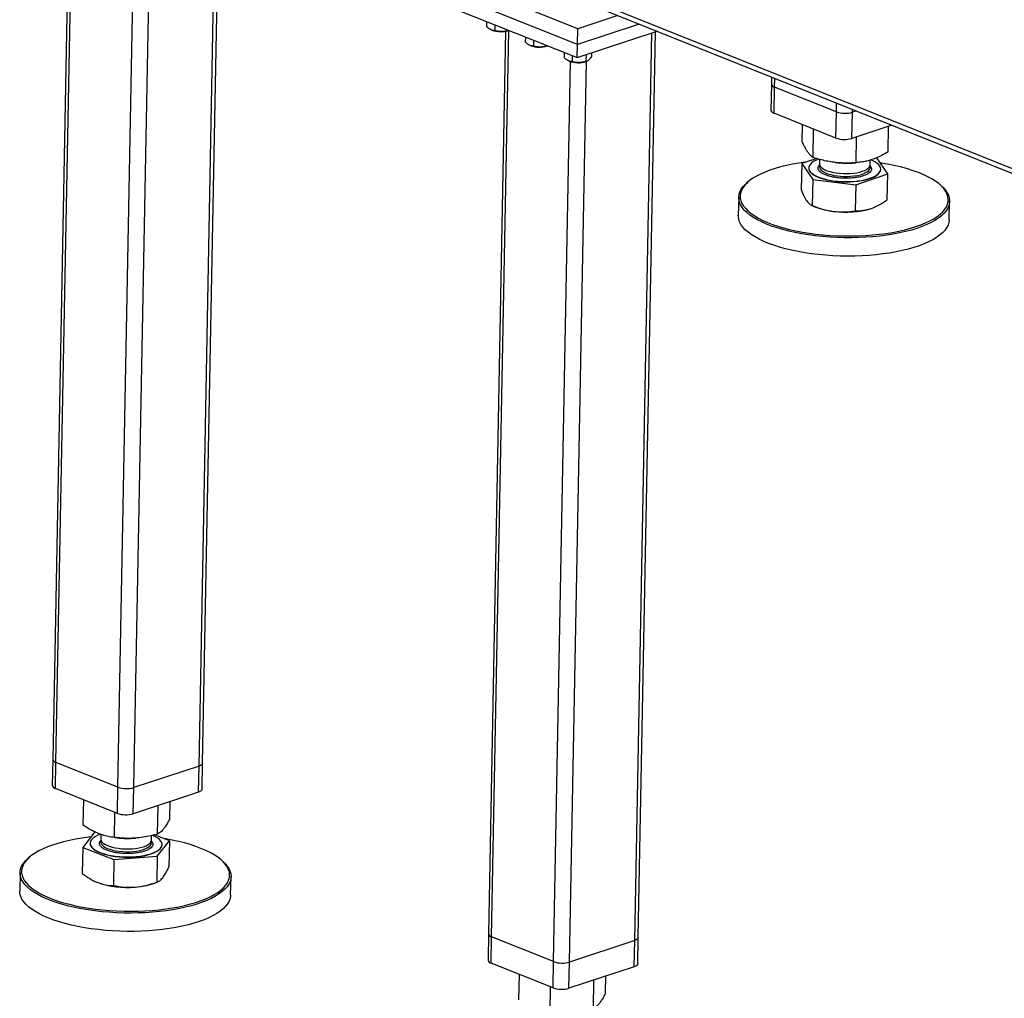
# Model space of a CAD drawing. Header units: millimetres. Extents: x 0 to 841, y 0 to 594.
# Tile 38 of 107: x 450 to 493, y 43 to 86. Entities that reach past the tile are written whole.
import ezdxf

# ---------------------------------------------------------------- set-up
doc = ezdxf.new("R2010")
doc.units = ezdxf.units.MM
doc.layers.add('TRAIT-FORT', color=4, linetype='Continuous', lineweight=25)

msp = doc.modelspace()

# ---------------------------------------------------------------- linework, layer by layer
at = {"layer": 'TRAIT-FORT', "color": 4, "linetype": 'Continuous', "lineweight": 25}
for p, q in [((495.59517, 79.07255), (453.43397, 95.95769)), ((453.69773, 95.64666), (495.59645, 78.86664)), ((451.86409, 93.68422), (451.10567, 53.57714)), ((451.24299, 53.44815), (452.00458, 93.7223)), ((457.75955, 53.41183), (458.52063, 93.6595)), ((457.60381, 53.28344), (458.36636, 93.60864)), ((453.99638, 52.34545), (454.75255, 92.33362)), ((454.70314, 52.32715), (455.45995, 92.34901)), ((474.42742, 86.03996), (467.97417, 88.62442)), ((474.41421, 85.34168), (467.96097, 87.92614)), ((467.94996, 87.34423), (474.40321, 84.75977)), ((476.21422, 86.62903), (474.42742, 86.03996)), ((470.38205, 86.37021), (470.3777, 86.14048)), ((470.74689, 86.22409), (470.74179, 85.95456)), ((477.16459, 86.24842), (474.41421, 85.34168)), ((471.22383, 85.93084), (470.46541, 45.82376)), ((470.59137, 85.98829), (470.61279, 85.97935)), ((470.60273, 45.69477), (471.36432, 85.96892)), ((471.35152, 85.98194), (471.35129, 85.96954)), ((471.35129, 85.96954), (471.36914, 85.97489)), ((471.35468, 85.96532), (471.37452, 85.97273)), ((474.40321, 84.75977), (477.95656, 85.93124)), ((474.41421, 85.34168), (474.42742, 86.03996)), ((476.96355, 45.53006), (477.7261, 85.85526)), ((477.11929, 45.65845), (477.88037, 85.90612)), ((472.10291, 85.68102), (472.09857, 85.45129)), ((472.46775, 85.5349), (472.46266, 85.26537)), ((474.40321, 84.75977), (474.41421, 85.34168)), ((472.31224, 85.2991), (472.33366, 85.29016)), ((473.07239, 85.29275), (473.07216, 85.28036)), ((473.07216, 85.28036), (473.09001, 85.2857)), ((473.07555, 85.27613), (473.09539, 85.28354)), ((473.82378, 84.99183), (473.81943, 84.76211)), ((474.79868, 84.89015), (474.79302, 84.59117)), ((475.0418, 84.9703), (475.03843, 84.79208)), ((473.35612, 44.59207), (474.11229, 84.58024)), ((474.0331, 84.60991), (474.05453, 84.60097)), ((474.06288, 44.57377), (474.81969, 84.59563)), ((474.18862, 84.84571), (474.18352, 84.57618)), ((474.79642, 84.58694), (474.84068, 84.60347)), ((483.03494, 83.57968), (483.01293, 82.41587)), ((483.0409, 83.89501), (483.03494, 83.57968)), ((483.17226, 83.45069), (483.17961, 83.83946)), ((483.15026, 82.28688), (483.17226, 83.45069)), ((485.92565, 82.34799), (483.17226, 83.45069)), ((485.92565, 82.34799), (485.933, 82.73676)), ((485.90364, 81.18418), (483.15026, 82.28688)), ((485.90364, 81.18418), (485.92565, 82.34799)), ((486.6104, 81.16588), (486.63241, 82.32969)), ((486.63241, 82.32969), (486.63479, 82.4557)), ((486.80629, 82.38701), (486.63241, 82.32969)), ((484.40149, 81.02738), (484.41572, 81.78008)), ((484.8883, 80.31804), (484.91219, 81.58125)), ((488.39024, 81.75266), (486.6104, 81.16588)), ((488.22023, 80.57083), (488.24165, 81.70367)), ((486.79767, 80.08976), (486.81932, 81.23476)), ((485.04651, 80.27206), (484.38296, 80.04767)), ((485.17499, 80.23472), (485.17124, 80.03647)), ((485.87088, 80.10043), (485.90638, 80.09644)), ((486.68848, 80.08165), (486.7898, 80.08917)), ((487.42083, 79.99393), (487.42481, 80.20401)), ((488.20171, 79.59111), (487.71489, 80.30045)), ((484.38296, 80.04767), (484.36112, 78.89295)), ((484.38296, 80.04767), (484.86977, 79.33833)), ((484.69565, 79.86123), (484.69543, 79.84959)), ((485.15009, 79.96762), (485.17803, 79.99364)), ((487.88924, 79.78919), (487.88946, 79.80083)), ((482.02501, 79.26188), (481.96657, 79.21369)), ((484.86977, 79.33833), (484.84794, 78.18361)), ((484.86977, 79.33833), (486.77915, 79.11005)), ((486.77915, 79.11005), (488.20171, 79.59111)), ((488.17987, 78.43639), (488.20171, 79.59111)), ((486.77915, 79.11005), (486.75731, 77.95533)), ((490.5921, 79.05058), (490.53553, 79.10095)), ((481.58003, 78.55218), (481.56463, 77.73751)), ((490.93795, 77.56027), (490.95336, 78.37493)), ((484.82783, 78.1914), (484.99648, 78.12103)), ((451.10567, 53.57714), (451.08366, 52.41334)), ((451.22099, 52.28435), (451.24299, 53.44815)), ((453.99638, 52.34545), (451.24299, 53.44815)), ((457.73754, 52.24802), (457.75955, 53.41183)), ((457.60381, 53.28344), (454.70314, 52.32715)), ((457.5818, 52.11964), (457.60381, 53.28344)), ((453.97437, 51.18164), (451.22099, 52.28435)), ((453.97437, 51.18164), (453.99638, 52.34545)), ((454.68113, 51.16334), (454.70314, 52.32715)), ((457.5818, 52.11964), (454.68113, 51.16334)), ((452.4579, 50.65062), (452.47926, 51.78042)), ((456.30528, 50.94251), (456.31967, 51.70354)), ((453.84134, 50.10929), (453.86246, 51.22646)), ((455.76503, 50.25523), (455.78911, 51.52862)), ((452.97963, 50.35819), (452.43937, 49.67091)), ((453.22082, 49.96508), (453.25487, 49.99679)), ((453.24598, 50.24625), (453.24197, 50.03393)), ((453.88118, 50.10469), (453.97711, 50.0939)), ((454.75921, 50.07911), (454.79448, 50.08173)), ((455.49157, 49.99139), (455.49535, 50.19132)), ((456.28676, 49.9628), (455.62452, 50.22193)), ((455.7465, 49.27552), (456.28676, 49.9628)), ((456.28676, 49.9628), (456.26492, 48.80808)), ((452.43937, 49.67091), (452.41754, 48.51619)), ((452.43937, 49.67091), (453.82281, 49.12958)), ((452.76638, 49.85869), (452.76616, 49.84705)), ((455.95997, 49.78666), (455.96019, 49.79829)), ((450.09574, 49.25934), (450.03731, 49.21115)), ((453.82281, 49.12958), (453.80097, 47.97486)), ((453.82281, 49.12958), (455.7465, 49.27552)), ((455.7465, 49.27552), (455.72467, 48.1208)), ((458.66283, 49.04804), (458.60626, 49.09841)), ((449.65076, 48.54964), (449.63536, 47.73498)), ((455.59378, 48.07071), (455.75302, 48.1302)), ((459.00868, 47.55773), (459.02409, 48.37239)), ((470.46541, 45.82376), (470.4434, 44.65996)), ((470.58073, 44.53097), (470.60273, 45.69477)), ((473.35612, 44.59207), (470.60273, 45.69477)), ((476.96355, 45.53006), (474.06288, 44.57377)), ((476.94154, 44.36625), (476.96355, 45.53006)), ((477.09728, 44.49464), (477.11929, 45.65845)), ((473.33411, 43.42826), (470.58073, 44.53097)), ((473.33411, 43.42826), (473.35612, 44.59207)), ((474.04087, 43.40996), (474.06288, 44.57377)), ((476.94154, 44.36625), (474.04087, 43.40996)), ((471.81764, 42.89724), (471.839, 44.02704)), ((475.12477, 42.50185), (475.14885, 43.77524)), ((475.66502, 43.18913), (475.67941, 43.95016)), ((473.20108, 42.35591), (473.2222, 43.47308))]:
    msp.add_line(p, q, dxfattribs=at)
at = {"layer": 'TRAIT-FORT', "color": 4, "linetype": 'Continuous', "lineweight": 25, "flags": 128}
for points in [[(484.60244, 80.12189), (484.55044, 80.11529), (484.25831, 80.07316), (483.97576, 80.02363), (483.70414, 79.96694), (483.44473, 79.90336), (483.19877, 79.8332), (482.96744, 79.7568), (482.75183, 79.6745), (482.55298, 79.58671), (482.37184, 79.49385), (482.20926, 79.39636), (482.06602, 79.29469), (481.9428, 79.18935), (481.8402, 79.08082), (481.75869, 78.96963), (481.69867, 78.8563), (481.66043, 78.74138), (481.64414, 78.62541), (481.64989, 78.50895), (481.67764, 78.39255), (481.72727, 78.27677), (481.79853, 78.16215), (481.89109, 78.04925)], [(481.89109, 78.04925), (482.00451, 77.93859), (482.13825, 77.83072), (482.29166, 77.72614), (482.46403, 77.62535), (482.65452, 77.52884), (482.86223, 77.43705), (483.08616, 77.35043), (483.32526, 77.2694), (483.57839, 77.19433), (483.84432, 77.12559), (484.12181, 77.06351), (484.40953, 77.00837), (484.7061, 76.96044), (485.01011, 76.91996), (485.32011, 76.8871), (485.63463, 76.86204), (485.95217, 76.84489), (486.27121, 76.83572), (486.59024, 76.8346), (486.90773, 76.84151), (487.22217, 76.85643), (487.53206, 76.87928), (487.83593, 76.90997), (488.13232, 76.94833), (488.41983, 76.99419), (488.69709, 77.04733), (488.96276, 77.1075), (489.2156, 77.1744), (489.45439, 77.24773), (489.67799, 77.32713), (489.88534, 77.41222), (490.07545, 77.5026), (490.24741, 77.59784), (490.40041, 77.69747), (490.53372, 77.80104), (490.6467, 77.90804), (490.73881, 78.01797), (490.80961, 78.13029), (490.85877, 78.24448), (490.88605, 78.36), (490.89133, 78.47628), (490.87457, 78.59278), (490.83586, 78.70894), (490.77538, 78.82421), (490.69341, 78.93804), (490.59036, 79.04988), (490.46671, 79.15921), (490.32305, 79.2655), (490.16006, 79.36825), (489.97853, 79.46696), (489.77931, 79.56117), (489.56336, 79.65042), (489.3317, 79.7343), (489.08544, 79.81239), (488.82576, 79.88434), (488.55388, 79.94979), (488.27111, 80.00844), (487.9788, 80.06), (487.86804, 80.0773)], [(485.12868, 80.24877), (485.03199, 80.20915), (484.92488, 80.15404), (484.83697, 80.09439), (484.7695, 80.03105), (484.7234, 79.9649), (484.69933, 79.89688), (484.69763, 79.82792), (484.71832, 79.75901), (484.7611, 79.69112), (484.82538, 79.62518), (484.91026, 79.56214), (485.01455, 79.50287), (485.13677, 79.44821), (485.27522, 79.39892), (485.42795, 79.35569), (485.59281, 79.31914), (485.7675, 79.28978), (485.94956, 79.26801), (486.13644, 79.25415), (486.3255, 79.24838), (486.51411, 79.2508), (486.6996, 79.26136), (486.87938, 79.27991), (487.05092, 79.30621), (487.21182, 79.33987), (487.35981, 79.38042), (487.49282, 79.4273), (487.60898, 79.47985), (487.70666, 79.53733), (487.78449, 79.59893), (487.84138, 79.66379), (487.87652, 79.73099), (487.88943, 79.7996), (487.87992, 79.86866), (487.84813, 79.93718), (487.7945, 80.00421), (487.71979, 80.06882), (487.62504, 80.13008), (487.51159, 80.18715), (487.45094, 80.21281)], [(484.69543, 79.84959), (484.69741, 79.81628), (484.7181, 79.74738), (484.76088, 79.67948), (484.82516, 79.61354), (484.91004, 79.5505), (485.01433, 79.49123), (485.13655, 79.43657), (485.275, 79.38728), (485.42773, 79.34406), (485.59259, 79.30751), (485.76728, 79.27814), (485.94934, 79.25637), (486.13622, 79.24251), (486.32528, 79.23675), (486.51389, 79.23916), (486.69938, 79.24972), (486.87916, 79.26828), (487.0507, 79.29457), (487.2116, 79.32823), (487.35959, 79.36878), (487.4926, 79.41566), (487.60876, 79.46821), (487.70644, 79.52569), (487.78427, 79.58729), (487.84116, 79.65215), (487.8763, 79.71935), (487.88921, 79.78797), (487.88924, 79.78919)], [(485.1834, 79.97323), (485.17923, 79.96314), (485.16883, 79.90622), (485.18033, 79.84897), (485.2135, 79.79251), (485.26769, 79.73792), (485.34185, 79.68629), (485.43453, 79.6386), (485.54394, 79.59579), (485.66794, 79.55869), (485.80412, 79.52802), (485.94982, 79.50439), (486.10222, 79.48824), (486.25835, 79.4799), (486.41516, 79.47953), (486.5696, 79.48713), (486.71868, 79.50255), (486.85948, 79.52551), (486.98927, 79.55554), (487.10552, 79.59207), (487.20597, 79.63438), (487.28866, 79.68165), (487.35199, 79.73296), (487.39471, 79.78731), (487.41601, 79.84365), (487.41546, 79.90087), (487.40629, 79.93119)], [(485.17124, 80.03647), (485.17779, 79.98924), (485.20558, 79.93247), (485.2546, 79.87732), (485.32389, 79.82485), (485.4121, 79.77608), (485.51751, 79.73197), (485.63808, 79.69337), (485.77145, 79.66103), (485.91504, 79.63559), (486.06604, 79.61754), (486.22151, 79.60722), (486.37844, 79.60485), (486.53376, 79.61047), (486.68446, 79.62396), (486.82759, 79.64507), (486.96038, 79.67338), (487.08024, 79.70834), (487.18484, 79.74928), (487.27213, 79.7954), (487.34043, 79.84579), (487.3884, 79.89948), (487.41511, 79.95542), (487.42083, 79.99393)], [(481.83085, 77.98467), (481.73704, 78.0991), (481.66481, 78.21527), (481.61451, 78.33262), (481.58638, 78.45059), (481.58056, 78.56862), (481.59707, 78.68616), (481.63583, 78.80263), (481.69666, 78.91749), (481.77927, 79.03019), (481.88326, 79.14018), (481.96657, 79.21369)], [(490.5921, 79.05058), (490.64767, 78.99883), (490.75212, 78.88548), (490.83519, 78.77011), (490.89649, 78.65328), (490.93572, 78.53555), (490.95271, 78.41748), (490.94736, 78.29962), (490.91971, 78.18255), (490.86989, 78.06681), (490.79813, 77.95297), (490.70477, 77.84156), (490.59027, 77.73311), (490.45516, 77.62814), (490.30009, 77.52716), (490.1258, 77.43064), (489.93312, 77.33904), (489.72297, 77.2528), (489.49635, 77.17232), (489.25433, 77.09801), (488.99808, 77.0302), (488.72882, 76.96922), (488.44781, 76.91536), (488.15642, 76.86888), (487.85602, 76.82999), (487.54805, 76.7989), (487.23397, 76.77573), (486.91528, 76.76061), (486.5935, 76.75361), (486.27016, 76.75475), (485.94681, 76.76404), (485.62498, 76.78142), (485.30621, 76.80682), (484.99201, 76.84012), (484.68389, 76.88115), (484.38331, 76.92973), (484.09171, 76.98561), (483.81047, 77.04854), (483.54094, 77.11821), (483.2844, 77.19429), (483.04207, 77.27642), (482.8151, 77.3642), (482.60459, 77.45723), (482.41153, 77.55505), (482.23683, 77.6572), (482.08134, 77.76319), (481.9458, 77.87252), (481.83085, 77.98467), (481.83085, 77.98467)], [(490.93795, 77.56027), (490.93742, 77.54382), (490.92091, 77.42629), (490.88215, 77.30981), (490.82133, 77.19495), (490.73872, 77.08226), (490.63473, 76.97227), (490.50985, 76.8655), (490.36467, 76.76246), (490.19989, 76.66365), (490.0163, 76.56953), (489.81476, 76.48055), (489.59625, 76.39715), (489.36179, 76.31971), (489.11251, 76.2486), (488.84959, 76.18417), (488.57429, 76.12671), (488.28793, 76.07651), (487.99185, 76.03381), (487.68748, 75.9988), (487.37627, 75.97165), (487.0597, 75.9525), (486.73927, 75.94143), (486.41652, 75.93849), (486.09298, 75.94371), (485.7702, 75.95706), (485.44971, 75.97846), (485.13304, 76.00783), (484.82169, 76.04502), (484.51716, 76.08985), (484.2209, 76.1421), (483.93431, 76.20155), (483.65876, 76.26788), (483.39556, 76.3408), (483.14598, 76.41995), (482.91119, 76.50496), (482.69232, 76.59542), (482.49041, 76.6909), (482.30642, 76.79095), (482.14123, 76.89508), (481.99563, 77.00281), (481.87031, 77.11361), (481.76587, 77.22697), (481.6828, 77.34234), (481.6215, 77.45916), (481.58226, 77.57689), (481.56527, 77.69497), (481.56463, 77.73751)], [(457.75955, 53.41183), (457.75939, 53.40834), (457.74725, 53.37308), (457.71637, 53.33968), (457.66793, 53.30941), (457.60381, 53.28344)], [(457.75955, 53.41183), (457.75939, 53.40834), (457.74725, 53.37308), (457.71637, 53.33968), (457.66793, 53.30941), (457.60381, 53.28344)], [(457.73754, 52.24802), (457.73738, 52.24453), (457.72524, 52.20928), (457.69436, 52.17587), (457.64593, 52.1456), (457.5818, 52.11964)], [(452.80403, 50.1348), (452.69554, 50.12211), (452.40123, 50.08185), (452.11616, 50.03415), (451.84168, 49.97923), (451.5791, 49.91735), (451.32966, 49.84881), (451.09457, 49.77393), (450.87493, 49.69307), (450.6718, 49.60662), (450.48615, 49.51498), (450.31885, 49.4186), (450.17071, 49.31794), (450.04243, 49.21347), (449.93462, 49.10569), (449.8478, 48.99511), (449.78238, 48.88227), (449.73867, 48.76769), (449.71688, 48.65194), (449.71712, 48.53555), (449.73938, 48.41908), (449.78355, 48.30309), (449.84944, 48.18813), (449.93671, 48.07475), (450.04496, 47.96348), (450.17368, 47.85486), (450.32224, 47.74941), (450.48994, 47.64763), (450.67598, 47.55), (450.87947, 47.45699), (451.09945, 47.36904), (451.33486, 47.28658), (451.58459, 47.20998), (451.84744, 47.13963), (452.12216, 47.07585), (452.40744, 47.01895), (452.70193, 46.9692), (453.00422, 46.92683), (453.31286, 46.89205), (453.62639, 46.86503), (453.94332, 46.84589), (454.26213, 46.83473), (454.5813, 46.83159), (454.89932, 46.83649), (455.21466, 46.84941), (455.52583, 46.87029), (455.83134, 46.89903)], [(452.82667, 50.01221), (452.78603, 49.9455), (452.76754, 49.87715), (452.77144, 49.80812), (452.79769, 49.73937), (452.84592, 49.67188), (452.91545, 49.60658), (453.0053, 49.5444), (453.11422, 49.4862), (453.24067, 49.43281), (453.38287, 49.38498), (453.53885, 49.34337), (453.70639, 49.30857), (453.88316, 49.28107), (454.06666, 49.26126), (454.25434, 49.24941), (454.44353, 49.24568), (454.63161, 49.25014), (454.81591, 49.26272), (454.99387, 49.28324), (455.16297, 49.31141), (455.32084, 49.34684), (455.46528, 49.38904), (455.59424, 49.4374), (455.70592, 49.49125), (455.79876, 49.54984), (455.87144, 49.61234), (455.92296, 49.67787), (455.95258, 49.74551), (455.95988, 49.81433), (455.94478, 49.88334), (455.90748, 49.95158), (455.8485, 50.01809), (455.76866, 50.08194), (455.66911, 50.14224), (455.55122, 50.19812), (455.54089, 50.20244)], [(453.25415, 49.97073), (453.24532, 49.94647), (453.24039, 49.88936), (453.25734, 49.8322), (453.29584, 49.77611), (453.35514, 49.72216), (453.43408, 49.67142), (453.53113, 49.62487), (453.64439, 49.58341), (453.77167, 49.54786), (453.91049, 49.5189), (454.05814, 49.4971)], [(453.24197, 50.03393), (453.24195, 50.02967), (453.25345, 49.97242), (453.28661, 49.91595), (453.3408, 49.86137), (453.41496, 49.80973), (453.50765, 49.76204), (453.61705, 49.71923), (453.74105, 49.68213), (453.87723, 49.65147), (454.02294, 49.62783), (454.17534, 49.61169), (454.33146, 49.60335), (454.48827, 49.60297), (454.64272, 49.61057), (454.79179, 49.626), (454.9326, 49.64895), (455.06239, 49.67898), (455.17864, 49.71551), (455.27909, 49.75782), (455.36178, 49.80509), (455.4251, 49.8564), (455.46783, 49.91076), (455.48912, 49.96709), (455.49157, 49.99139)], [(454.05814, 49.4971), (454.21175, 49.48288), (454.36834, 49.47652), (454.52484, 49.47815), (454.67822, 49.48772), (454.8255, 49.50506), (454.9638, 49.52983), (455.09043, 49.56155), (455.20293, 49.59959), (455.29911, 49.64323), (455.3771, 49.6916), (455.43537, 49.74376), (455.4728, 49.79871), (455.48866, 49.85537), (455.48263, 49.91265), (455.477, 49.9287)], [(455.83134, 46.89903), (456.12974, 46.93549), (456.4196, 46.9795), (456.69954, 47.03084), (456.96823, 47.08928), (457.22439, 47.15453), (457.4668, 47.22628), (457.6943, 47.30419), (457.90581, 47.3879), (458.10032, 47.477), (458.2769, 47.57106), (458.43471, 47.66964), (458.57301, 47.77227), (458.69112, 47.87846), (458.78849, 47.9877), (458.86466, 48.09948), (458.91926, 48.21325), (458.95203, 48.32849), (458.96281, 48.44463), (458.95155, 48.56113), (458.91832, 48.67743), (458.86325, 48.79297), (458.78663, 48.90721), (458.68881, 49.0196), (458.57025, 49.12961), (458.43154, 49.23671), (458.27331, 49.34038), (458.09634, 49.44015), (457.90145, 49.53553), (457.68959, 49.62606), (457.46176, 49.71132), (457.21905, 49.79089), (456.9626, 49.86441), (456.69366, 49.93152), (456.41349, 49.99189), (456.12343, 50.04525), (456.04153, 50.05876)], [(452.76616, 49.84705), (452.77122, 49.79648), (452.79747, 49.72773), (452.8457, 49.66024), (452.91523, 49.59494), (453.00508, 49.53276), (453.114, 49.47457), (453.24045, 49.42118), (453.38265, 49.37334), (453.53863, 49.33173), (453.70617, 49.29694), (453.88294, 49.26944), (454.06644, 49.24962), (454.25412, 49.23777), (454.44331, 49.23405), (454.63139, 49.2385), (454.81569, 49.25108), (454.99365, 49.2716), (455.16275, 49.29977), (455.32062, 49.33521), (455.46506, 49.3774), (455.59402, 49.42576), (455.7057, 49.47961), (455.79854, 49.5382), (455.87122, 49.6007), (455.92274, 49.66623), (455.95236, 49.73388), (455.95997, 49.78666)], [(455.85041, 46.81895), (455.54077, 46.78982), (455.2254, 46.76866), (454.90579, 46.75556), (454.58348, 46.75059), (454.25999, 46.75377), (453.93688, 46.76509), (453.61567, 46.78449), (453.2979, 46.81188), (452.98509, 46.84712), (452.67871, 46.89006), (452.38025, 46.94049), (452.09111, 46.99816), (451.81267, 47.0628), (451.54627, 47.1341), (451.29317, 47.21173), (451.05458, 47.29531), (450.83163, 47.38445), (450.62538, 47.47871), (450.43683, 47.57766), (450.26686, 47.68082), (450.11629, 47.7877), (449.98584, 47.89778), (449.87613, 48.01055), (449.78767, 48.12546), (449.7209, 48.24198), (449.67613, 48.35954), (449.65357, 48.47758), (449.65333, 48.59554), (449.67541, 48.71286), (449.71971, 48.82898), (449.78601, 48.94335), (449.87401, 49.05542), (449.98327, 49.16466), (450.03731, 49.21115)], [(458.66283, 49.04804), (458.74649, 48.96817), (458.84564, 48.85426), (458.9233, 48.73848), (458.97911, 48.62137), (459.01279, 48.5035), (459.0242, 48.38543), (459.01327, 48.26772), (458.98006, 48.15093), (458.92472, 48.03562), (458.84753, 47.92233), (458.74884, 47.81161), (458.62913, 47.70399), (458.48897, 47.59997), (458.32902, 47.50006), (458.15005, 47.40472), (457.95292, 47.31442), (457.73855, 47.22958), (457.50797, 47.15062), (457.26229, 47.07789), (457.00267, 47.01176), (456.73035, 46.95254), (456.44662, 46.9005), (456.15284, 46.8559), (455.85041, 46.81895)], [(459.00868, 47.55773), (459.00612, 47.51183), (458.98404, 47.39451), (458.93974, 47.27839), (458.87343, 47.16402), (458.78544, 47.05195), (458.67617, 46.94271), (458.54616, 46.83683), (458.39602, 46.7348), (458.22646, 46.63712), (458.03829, 46.54425), (457.83242, 46.45663), (457.60982, 46.37468), (457.37154, 46.29879), (457.11874, 46.22932), (456.85261, 46.1666), (456.57442, 46.11094), (456.2855, 46.06259), (455.98721, 46.02179), (455.681, 45.98873), (455.3683, 45.96357), (455.05063, 45.94643), (454.72948, 45.93739), (454.40638, 45.9365), (454.08289, 45.94375), (453.76053, 45.95912), (453.44085, 45.98253), (453.12537, 46.01386), (452.8156, 46.05298), (452.513, 46.09969), (452.21902, 46.15377), (451.93506, 46.21496), (451.66248, 46.28297), (451.40258, 46.35748), (451.15658, 46.43813), (450.92567, 46.52455), (450.71095, 46.6163), (450.51343, 46.71297), (450.33406, 46.81408), (450.1737, 46.91916), (450.03311, 47.0277), (449.91295, 47.1392), (449.81381, 47.25311), (449.73615, 47.36889), (449.68034, 47.486), (449.64666, 47.60387), (449.63525, 47.72194), (449.63536, 47.73498)], [(477.11929, 45.65845), (477.11913, 45.65496), (477.10699, 45.6197), (477.07611, 45.5863), (477.02767, 45.55603), (476.96355, 45.53006)], [(477.11929, 45.65845), (477.11913, 45.65496), (477.10699, 45.6197), (477.07611, 45.5863), (477.02767, 45.55603), (476.96355, 45.53006)], [(477.09728, 44.49464), (477.09712, 44.49115), (477.08498, 44.4559), (477.0541, 44.42249), (477.00567, 44.39222), (476.94154, 44.36625)]]:
    msp.add_lwpolyline(points, dxfattribs=at)
at = {"layer": 'TRAIT-FORT', "color": 4, "linetype": 'Continuous', "lineweight": 25}
for centre, radius, start, end in [((471.00411, 87.04975), 1.13968, 249.918418, 287.91492), ((472.72498, 86.36056), 1.13968, 249.918418, 287.91492), ((474.44584, 85.67137), 1.13968, 249.918418, 287.91492), ((483.20496, 83.6231), 0.17548, 194.324769, 259.261108), ((483.18295, 82.45929), 0.17548, 194.324769, 259.261108), ((486.30785, 83.45193), 1.16823, 250.903366, 286.129978), ((486.28584, 82.28812), 1.16823, 250.903366, 286.129978), ((486.37734, 84.31618), 4.24594, 263.631714, 274.287026), ((486.12019, 81.0064), 3.09647, 248.721656, 264.063263), ((486.33671, 81.89384), 4.00345, 262.294429, 286.382604), ((451.27569, 53.62056), 0.17548, 194.324769, 259.261108), ((451.25368, 52.45675), 0.17548, 194.324769, 259.261108), ((454.37858, 53.44939), 1.16823, 250.903366, 286.129978), ((454.35657, 52.28559), 1.16823, 250.903366, 286.129978), ((453.4834, 49.38442), 0.90852, 106.642245, 136.290507), ((454.44812, 54.3149), 4.2472, 263.632893, 274.200445), ((454.39796, 51.88997), 4.00149, 251.171796, 275.19268), ((454.58265, 50.97579), 3.07601, 273.307523, 289.190794), ((470.63543, 45.86718), 0.17548, 194.324769, 259.261108), ((470.61342, 44.70337), 0.17548, 194.324769, 259.261108), ((473.73832, 45.69601), 1.16823, 250.903366, 286.129978), ((473.71631, 44.53221), 1.16823, 250.903366, 286.129978)]:
    msp.add_arc(centre, radius, start, end, dxfattribs=at)
for points, knots in [([(470.74179, 85.95456), (470.69513, 85.96054), (470.61797, 85.97043), (470.5069, 86.02989), (470.43252, 86.08836), (470.38988, 86.12891), (470.3777, 86.14048)], [0, 0, 0, 0, 0.38554949, 0.63764185, 0.89654625, 1, 1, 1, 1]), ([(471.35129, 85.96954), (471.29815, 85.95548), (471.19071, 85.92706), (471.03208, 85.91373), (470.88086, 85.92385), (470.78843, 85.94426), (470.74179, 85.95456)], [0, 0, 0, 0, 0.26460494, 0.53494775, 0.76534313, 1, 1, 1, 1]), ([(472.46266, 85.26537), (472.416, 85.27135), (472.33883, 85.28124), (472.22776, 85.3407), (472.15339, 85.39917), (472.11074, 85.43972), (472.09857, 85.45129)], [0, 0, 0, 0, 0.38554949, 0.63764185, 0.89654625, 1, 1, 1, 1]), ([(473.07216, 85.28036), (473.01901, 85.26629), (472.91158, 85.23787), (472.75294, 85.22454), (472.60173, 85.23466), (472.5093, 85.25507), (472.46266, 85.26537)], [0, 0, 0, 0, 0.26460494, 0.53494775, 0.76534313, 1, 1, 1, 1]), ([(474.18352, 84.57618), (474.13686, 84.58216), (474.0597, 84.59205), (473.94863, 84.65151), (473.87426, 84.70998), (473.83161, 84.75053), (473.81943, 84.76211)], [0, 0, 0, 0, 0.38554949, 0.63764185, 0.89654625, 1, 1, 1, 1]), ([(474.79302, 84.59117), (474.73988, 84.57711), (474.63244, 84.54868), (474.47381, 84.53535), (474.3226, 84.54547), (474.23016, 84.56588), (474.18352, 84.57618)], [0, 0, 0, 0, 0.26460494, 0.53494775, 0.76534313, 1, 1, 1, 1]), ([(474.79302, 84.59117), (474.81408, 84.59584), (474.85665, 84.6053), (474.92028, 84.6481), (474.98153, 84.71188), (475.01935, 84.76518), (475.03843, 84.79208)], [0, 0, 0, 0, 0.26460494, 0.53494775, 0.76534313, 1, 1, 1, 1]), ([(484.8883, 80.31804), (484.85537, 80.3426), (484.79301, 80.3891), (484.70191, 80.48895), (484.62149, 80.60117), (484.54732, 80.72645), (484.47569, 80.86403), (484.42702, 80.97116), (484.40149, 81.02738)], [0, 0, 0, 0, 0.20206835, 0.38269984, 0.55531458, 0.69299169, 0.83889419, 1, 1, 1, 1]), ([(488.22023, 80.57083), (488.12484, 80.51592), (487.94419, 80.41193), (487.67912, 80.29047), (487.44431, 80.20629), (487.22697, 80.14942), (487.01646, 80.11034), (486.87297, 80.09685), (486.79767, 80.08976)], [0, 0, 0, 0, 0.20206835, 0.38269984, 0.55531458, 0.69299169, 0.83889419, 1, 1, 1, 1]), ([(486.79767, 80.08976), (486.66979, 80.08221), (486.42759, 80.06789), (486.07202, 80.07831), (485.75689, 80.11116), (485.46506, 80.16283), (485.1823, 80.22902), (484.98948, 80.28741), (484.8883, 80.31804)], [0, 0, 0, 0, 0.20206835, 0.38269984, 0.55531458, 0.69299169, 0.83889419, 1, 1, 1, 1]), ([(485.96929, 79.4198), (485.90066, 79.42946), (485.75929, 79.44937), (485.56435, 79.49771), (485.38942, 79.56013), (485.24875, 79.63545), (485.16793, 79.70528), (485.12739, 79.76303), (485.104, 79.8199), (485.10105, 79.88953), (485.13406, 79.9421), (485.15009, 79.96762)], [0, 0, 0, 0, 0.11649679, 0.2399717, 0.36857994, 0.49991744, 0.63125494, 0.69563278, 0.7600283, 0.88350321, 1, 1, 1, 1]), ([(487.40521, 79.95941), (487.41239, 79.95356), (487.43619, 79.93416), (487.45667, 79.89891), (487.4819, 79.84219), (487.48202, 79.77273), (487.44145, 79.69368), (487.36151, 79.61926), (487.24007, 79.54994), (487.07605, 79.48892), (486.87598, 79.4409), (486.68804, 79.41452), (486.53146, 79.40231), (486.37652, 79.39632), (486.18569, 79.39837), (486.04001, 79.4128), (485.96929, 79.4198)], [0, 0, 0, 0, 0.019910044, 0.066007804, 0.112118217, 0.200532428, 0.283949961, 0.367367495, 0.455781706, 0.547871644, 0.641915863, 0.735960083, 0.782057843, 0.828168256, 0.916582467, 1, 1, 1, 1]), ([(484.36112, 78.89295), (484.39992, 78.79653), (484.45841, 78.65112), (484.53953, 78.49239), (484.58102, 78.42777), (484.60183, 78.39535)], [0, 0, 0, 0, 0.49525132, 0.7468182, 1, 1, 1, 1]), ([(484.60183, 78.39535), (484.64275, 78.34313), (484.7255, 78.23751), (484.80683, 78.20171), (484.84794, 78.18361)], [0, 0, 0, 0, 0.49451073, 1, 1, 1, 1]), ([(487.46589, 78.05294), (487.58521, 78.10044), (487.8265, 78.19651), (488.06122, 78.35585), (488.17987, 78.43639)], [0, 0, 0, 0, 0.49451073, 1, 1, 1, 1]), ([(484.84794, 78.18361), (485.00223, 78.12625), (485.2349, 78.03974), (485.55523, 77.9619), (485.71818, 77.93836), (485.79992, 77.92654)], [0, 0, 0, 0, 0.49525132, 0.7468182, 1, 1, 1, 1]), ([(485.79992, 77.92654), (485.96003, 77.91462), (486.28379, 77.89051), (486.59832, 77.93357), (486.75731, 77.95533)], [0, 0, 0, 0, 0.49451073, 1, 1, 1, 1]), ([(486.75731, 77.95533), (486.87208, 77.95556), (487.04514, 77.95591), (487.28361, 77.99735), (487.405, 78.03437), (487.46589, 78.05294)], [0, 0, 0, 0, 0.49525132, 0.7468182, 1, 1, 1, 1]), ([(456.30528, 50.94251), (456.26879, 50.87384), (456.19968, 50.74378), (456.09863, 50.58399), (456.0094, 50.46578), (455.92706, 50.37736), (455.84749, 50.30767), (455.79341, 50.27328), (455.76503, 50.25523)], [0, 0, 0, 0, 0.20206835, 0.38269984, 0.55531458, 0.69299169, 0.83889419, 1, 1, 1, 1]), ([(453.84134, 50.10929), (453.74856, 50.12263), (453.57285, 50.14789), (453.31505, 50.2165), (453.0867, 50.30101), (452.87534, 50.40058), (452.67064, 50.51323), (452.53112, 50.60334), (452.4579, 50.65062)], [0, 0, 0, 0, 0.20206835, 0.38269984, 0.55531458, 0.69299169, 0.83889419, 1, 1, 1, 1]), ([(454.04003, 49.41726), (453.97139, 49.42693), (453.83002, 49.44684), (453.63508, 49.49517), (453.46015, 49.55759), (453.31948, 49.63291), (453.23866, 49.70274), (453.19812, 49.76049), (453.17474, 49.81737), (453.17179, 49.88699), (453.2048, 49.93956), (453.22082, 49.96508)], [0, 0, 0, 0, 0.11649679, 0.2399717, 0.36857994, 0.49991744, 0.63125494, 0.69563278, 0.7600283, 0.88350321, 1, 1, 1, 1]), ([(455.76503, 50.25523), (455.63619, 50.2227), (455.39218, 50.16107), (455.03395, 50.10192), (454.71645, 50.07303), (454.42243, 50.06744), (454.13755, 50.07809), (453.94328, 50.09855), (453.84134, 50.10929)], [0, 0, 0, 0, 0.20206835, 0.38269984, 0.55531458, 0.69299169, 0.83889419, 1, 1, 1, 1]), ([(455.48093, 49.95257), (455.48631, 49.94814), (455.50817, 49.93014), (455.52732, 49.89635), (455.55245, 49.83969), (455.5546, 49.76997), (455.52171, 49.71742), (455.50575, 49.6919)], [0, 0, 0, 0, 0.05396044, 0.21912602, 0.38433692, 0.70111986, 1, 1, 1, 1]), ([(455.50575, 49.6919), (455.48233, 49.66726), (455.43408, 49.61651), (455.31027, 49.54747), (455.14693, 49.48637), (454.94667, 49.43837), (454.75878, 49.41198), (454.60219, 49.39977), (454.44725, 49.39378), (454.25642, 49.39584), (454.11074, 49.41026), (454.04003, 49.41726)], [0, 0, 0, 0, 0.11649679, 0.2399717, 0.36857994, 0.49991744, 0.63125494, 0.69563278, 0.7600283, 0.88350321, 1, 1, 1, 1]), ([(455.99209, 48.32151), (456.03749, 48.3863), (456.1293, 48.5173), (456.21938, 48.71045), (456.26492, 48.80808)], [0, 0, 0, 0, 0.49451073, 1, 1, 1, 1]), ([(452.41754, 48.51619), (452.52913, 48.43341), (452.6974, 48.30858), (452.92929, 48.17809), (453.04734, 48.12782), (453.10655, 48.1026)], [0, 0, 0, 0, 0.49525132, 0.7468182, 1, 1, 1, 1]), ([(455.72467, 48.1208), (455.7678, 48.13777), (455.83284, 48.16337), (455.92294, 48.23948), (455.96899, 48.29411), (455.99209, 48.32151)], [0, 0, 0, 0, 0.49525132, 0.7468182, 1, 1, 1, 1]), ([(453.10655, 48.1026), (453.22259, 48.06445), (453.45725, 47.9873), (453.68557, 47.97903), (453.80097, 47.97486)], [0, 0, 0, 0, 0.49451073, 1, 1, 1, 1]), ([(453.80097, 47.97486), (453.95643, 47.94788), (454.19085, 47.90719), (454.51359, 47.89228), (454.67777, 47.90069), (454.76012, 47.9049)], [0, 0, 0, 0, 0.49525132, 0.7468182, 1, 1, 1, 1]), ([(454.76012, 47.9049), (454.92142, 47.92433), (455.24761, 47.96362), (455.56449, 48.06803), (455.72467, 48.1208)], [0, 0, 0, 0, 0.49451073, 1, 1, 1, 1]), ([(475.66502, 43.18913), (475.62853, 43.12046), (475.55941, 42.9904), (475.45837, 42.83061), (475.36914, 42.7124), (475.28679, 42.62398), (475.20723, 42.55429), (475.15315, 42.5199), (475.12477, 42.50185)], [0, 0, 0, 0, 0.20206835, 0.38269984, 0.55531458, 0.69299169, 0.83889419, 1, 1, 1, 1])]:
    msp.add_open_spline(points, degree=3, knots=knots, dxfattribs=at)

doc.saveas('drawing.dxf')
